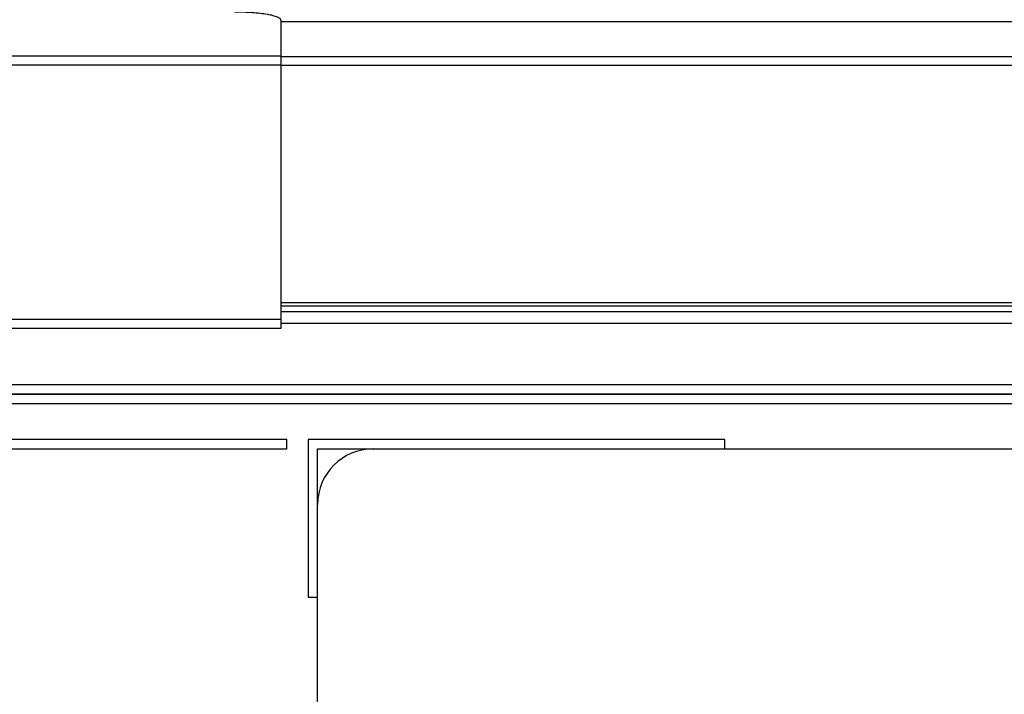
# Model space of a CAD drawing. Header units: millimetres. Extents: x 0 to 1000, y 0 to 850.
# Tile 33 of 80: x 358 to 411, y 422 to 458. Entities that reach past the tile are written whole.
import ezdxf

# ---------------------------------------------------------------- set-up
doc = ezdxf.new("R2010")
doc.units = ezdxf.units.MM
doc.header["$LTSCALE"] = 55.407407
doc.layers.get('0').update_dxf_attribs({"linetype": 'CONTINUOUS'})
doc.layers.add('00_COMPONENTS', color=7, linetype='CONTINUOUS')

msp = doc.modelspace()

# ---------------------------------------------------------------- linework, layer by layer
at = {"color": 7, "linetype": 'CONTINUOUS'}
for p, q in [((431.41, 442.801), (372.26, 442.801)), ((432.97, 441.882), (372.26, 441.882)), ((372.581, 435.601), (350.081, 435.601)), ((372.581, 435.101), (372.581, 435.601)), ((373.739, 435.601), (373.739, 427.101)), ((396.239, 435.601), (373.739, 435.601)), ((396.239, 435.101), (396.239, 435.601)), ((350.581, 435.101), (372.581, 435.101)), ((374.239, 412.101), (374.239, 435.101)), ((374.239, 435.101), (421.239, 435.101)), ((373.739, 427.101), (374.239, 427.101))]:
    msp.add_line(p, q, dxfattribs=at)
at = {"color": 9, "linetype": 'CONTINUOUS'}
for p, q in [((322.009, 438.575), (424.811, 438.575)), ((322.009, 438.076), (424.811, 438.076)), ((424.766, 438.031), (322.054, 438.031)), ((424.766, 437.532), (322.054, 437.532))]:
    msp.add_line(p, q, dxfattribs=at)
at = {"color": 7, "linetype": 'CONTINUOUS'}
msp.add_arc((377.239, 432.101), 3, 90, 180, dxfattribs=at)
at = {"layer": '00_COMPONENTS', "color": 7, "linetype": 'CONTINUOUS'}
for p, q in [((372.26, 458.256), (372.26, 441.601)), ((372.26, 441.601), (354.56, 441.601))]:
    msp.add_line(p, q, dxfattribs=at)
at = {"layer": '00_COMPONENTS', "color": 9, "linetype": 'CONTINUOUS'}
for p, q in [((425.875, 458.164), (372.26, 458.164)), ((354.56, 456.33), (372.26, 456.33)), ((372.26, 456.293), (426.803, 456.293)), ((354.56, 455.838), (372.26, 455.838)), ((426.803, 455.801), (372.26, 455.801)), ((372.26, 443.008), (428.41, 443.008)), ((428.41, 442.509), (372.26, 442.509)), ((354.56, 442.101), (372.26, 442.101))]:
    msp.add_line(p, q, dxfattribs=at)
at = {"layer": '00_COMPONENTS', "color": 7, "linetype": 'CONTINUOUS'}
msp.add_open_spline([(372.26, 458.256), (372.26, 458.289), (372.22, 458.341), (372.148, 458.387), (372.064, 458.427), (371.959, 458.464), (371.779, 458.516), (371.507, 458.571), (371.132, 458.623), (370.705, 458.661), (370.242, 458.685), (369.923, 458.691), (369.76, 458.691)], degree=3, knots=[0, 0, 0, 0, 0.037495, 0.065432, 0.100807, 0.14384, 0.194406, 0.316784, 0.464146, 0.631303, 0.812154, 1, 1, 1, 1], dxfattribs=at)

doc.saveas('drawing.dxf')
